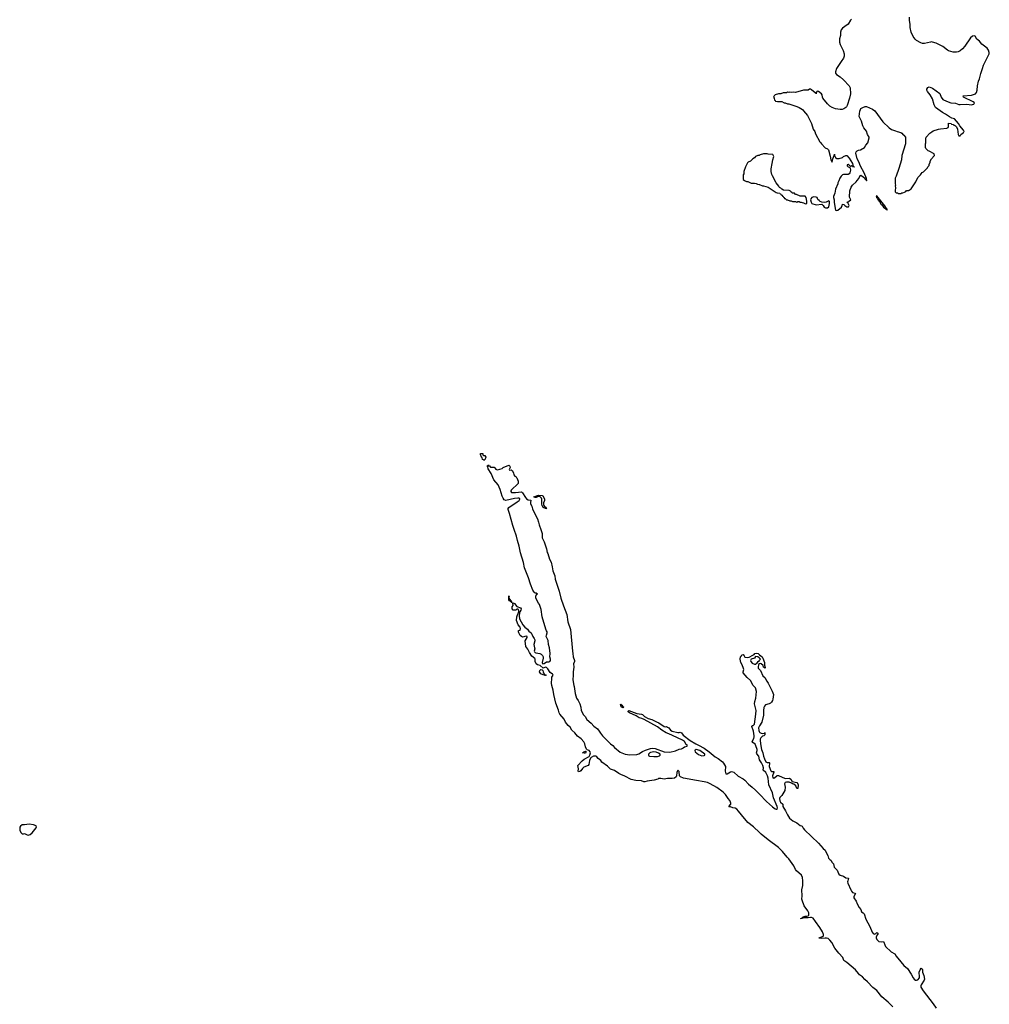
# Model space of a CAD drawing. Header units: inches. Extents: x 1933542 to 2138349, y 524876 to 666658.
# Tile 65 of 81: x 2067044 to 2084022, y 581689 to 598926. Entities that reach past the tile are written whole.
import ezdxf

# ---------------------------------------------------------------- set-up
doc = ezdxf.new("R2010")
doc.units = ezdxf.units.IN
doc.header["$MEASUREMENT"] = 0
for name, color, linetype in [('C0568', 7, 'Continuous'), ('C0578', 7, 'Continuous'), ('C0579', 7, 'Continuous'), ('C0588', 7, 'Continuous'), ('C0589', 7, 'Continuous')]:
    doc.layers.add(name, color=color, linetype=linetype)

msp = doc.modelspace()

# ---------------------------------------------------------------- linework, layer by layer
at = {"layer": 'C0568', "color": 6, "elevation": 200}
msp.add_lwpolyline([(2067210, 584841), (2067130, 584830), (2067090, 584831), (2067059, 584810), (2067047, 584790), (2067044, 584770), (2067049, 584729), (2067070, 584691), (2067090, 584671), (2067110, 584671), (2067130, 584677), (2067174, 584654), (2067190, 584650), (2067230, 584663), (2067264, 584690), (2067330, 584779), (2067336, 584790), (2067330, 584812), (2067286, 584830)], close=True, dxfattribs=at)
at = {"layer": 'C0578', "color": 6, "elevation": 100}
for points in [[(2080000, 584695), (2079893, 584793), (2079791, 584870), (2079683, 585003), (2079632, 585072), (2079603, 585103), (2079570, 585123), (2079529, 585130), (2079490, 585143), (2079466, 585146), (2079463, 585150), (2079496, 585190), (2079498, 585210), (2079493, 585230), (2079478, 585258), (2079447, 585290), (2079400, 585360), (2079361, 585401), (2079250, 585482), (2079134, 585550), (2079090, 585569), (2079030, 585585), (2078895, 585605), (2078670, 585647), (2078613, 585670), (2078598, 585690), (2078590, 585766), (2078570, 585786), (2078550, 585746), (2078546, 585690), (2078539, 585670), (2078510, 585650), (2078470, 585639), (2078390, 585639), (2078330, 585632), (2078270, 585640), (2078230, 585639), (2078216, 585630), (2078156, 585610), (2078030, 585598), (2077990, 585584), (2077970, 585584), (2077930, 585602), (2077832, 585608), (2077750, 585623), (2077642, 585682), (2077571, 585710), (2077533, 585730), (2077459, 585779), (2077390, 585805), (2077336, 585856), (2077238, 585930), (2077217, 585957), (2077174, 585990), (2077150, 586021), (2077130, 586033), (2077090, 586032), (2077049, 586011), (2077040, 586000), (2077023, 585957), (2077011, 585889), (2076997, 585870), (2076922, 585838), (2076901, 585819), (2076870, 585778), (2076850, 585764), (2076830, 585760), (2076825, 585770), (2076831, 585810), (2076816, 585870), (2076891, 585950), (2076930, 585979), (2077013, 586027), (2077027, 586050), (2077039, 586090), (2077033, 586110), (2077014, 586134), (2076982, 586142), (2076970, 586156), (2076950, 586194), (2076937, 586250), (2076921, 586281), (2076874, 586334), (2076810, 586384), (2076762, 586442), (2076710, 586490), (2076680, 586540), (2076649, 586570), (2076600, 586630), (2076580, 586680), (2076504, 586770), (2076492, 586790), (2076478, 586838), (2076430, 586958), (2076397, 587110), (2076386, 587186), (2076360, 587270), (2076354, 587310), (2076360, 587390), (2076364, 587416), (2076386, 587450), (2076382, 587462), (2076375, 587470), (2076330, 587495), (2076290, 587564), (2076270, 587584), (2076250, 587590), (2076210, 587576), (2076158, 587618), (2076110, 587629), (2076090, 587648), (2076069, 587690), (2076068, 587728), (2076063, 587743), (2076010, 587785), (2075969, 587850), (2075944, 587904), (2075908, 587950), (2075897, 588050), (2075932, 588110), (2075929, 588129), (2075910, 588133), (2075850, 588114), (2075830, 588125), (2075810, 588146), (2075785, 588190), (2075779, 588210), (2075781, 588230), (2075810, 588241), (2075816, 588270), (2075805, 588290), (2075772, 588330), (2075741, 588410), (2075750, 588471), (2075770, 588536), (2075777, 588543), (2075787, 588570), (2075780, 588600), (2075769, 588609), (2075750, 588605), (2075730, 588590), (2075693, 588587), (2075685, 588590), (2075668, 588610), (2075670, 588645), (2075685, 588670), (2075678, 588710), (2075685, 588715), (2075710, 588707), (2075750, 588650), (2075813, 588630), (2075823, 588610), (2075822, 588590), (2075801, 588559), (2075797, 588543), (2075792, 588490), (2075798, 588438), (2075854, 588334), (2075890, 588290), (2075938, 588258), (2075961, 588221), (2075998, 588190), (2076011, 588171), (2076027, 588130), (2076055, 588090), (2076064, 588070), (2076065, 588050), (2076046, 587990), (2076061, 587930), (2076062, 587910), (2076055, 587870), (2076060, 587860), (2076068, 587848), (2076083, 587843), (2076152, 587832), (2076178, 587818), (2076197, 587797), (2076209, 587770), (2076212, 587750), (2076190, 587670), (2076197, 587657), (2076206, 587650), (2076230, 587656), (2076270, 587682), (2076310, 587683), (2076328, 587692), (2076338, 587710), (2076340, 587730), (2076328, 587770), (2076332, 587830), (2076321, 587930), (2076304, 587990), (2076295, 588055), (2076265, 588130), (2076267, 588150), (2076282, 588190), (2076280, 588210), (2076266, 588226), (2076254, 588254), (2076191, 588470), (2076178, 588598), (2076145, 588685), (2076126, 588710), (2076084, 588796), (2076080, 588810), (2076084, 588836), (2076096, 588864), (2076109, 588870), (2076085, 588885), (2076070, 588888), (2076050, 588906), (2076030, 588937), (2075990, 589042), (2075955, 589155), (2075885, 589330), (2075864, 589424), (2075813, 589590), (2075789, 589709), (2075760, 589810), (2075745, 589885), (2075705, 590000)], [(2076170, 590000), (2076194, 589930), (2076194, 589854), (2076230, 589787), (2076270, 589662), (2076279, 589599), (2076290, 589582), (2076323, 589483), (2076350, 589428), (2076370, 589347), (2076380, 589280), (2076415, 589190), (2076421, 589130), (2076490, 588919), (2076519, 588799), (2076564, 588664), (2076626, 588510), (2076644, 588384), (2076686, 588250), (2076723, 587870), (2076731, 587830), (2076736, 587770), (2076756, 587710), (2076758, 587690), (2076744, 587650), (2076746, 587590), (2076733, 587510), (2076736, 587450), (2076729, 587371), (2076747, 587270), (2076754, 587250), (2076770, 587130), (2076796, 587050), (2076825, 587005), (2076850, 586946), (2076868, 586890), (2076873, 586830), (2076919, 586759), (2076946, 586730), (2076975, 586675), (2077053, 586610), (2077099, 586559), (2077161, 586510), (2077193, 586470), (2077213, 586433), (2077250, 586390), (2077391, 586251), (2077430, 586222), (2077462, 586182), (2077561, 586101), (2077645, 586065), (2077730, 586054), (2077850, 586061), (2077887, 586073), (2077948, 586112), (2078003, 586137), (2078090, 586165), (2078130, 586171), (2078170, 586169), (2078330, 586106), (2078430, 586104), (2078530, 586128), (2078590, 586155), (2078630, 586160), (2078653, 586170), (2078659, 586181), (2078684, 586196), (2078734, 586210), (2078729, 586230), (2078716, 586236), (2078684, 586290), (2078651, 586311), (2078476, 586396), (2078410, 586421), (2078364, 586444), (2078289, 586489), (2078210, 586547), (2077977, 586677), (2077935, 586695), (2077890, 586705), (2077840, 586740), (2077724, 586790), (2077699, 586810), (2077700, 586820), (2077710, 586830), (2077850, 586782), (2077890, 586773), (2077930, 586770), (2077950, 586762), (2077987, 586730), (2078050, 586690), (2078110, 586675), (2078195, 586635), (2078234, 586614), (2078330, 586553), (2078350, 586548), (2078370, 586550), (2078390, 586540), (2078410, 586526), (2078438, 586490), (2078470, 586472), (2078570, 586447), (2078590, 586445), (2078610, 586450), (2078630, 586442), (2078660, 586400), (2078786, 586306), (2078886, 586246), (2078930, 586227), (2079030, 586171), (2079116, 586110), (2079222, 586022), (2079272, 585992), (2079350, 585933), (2079370, 585911), (2079402, 585850), (2079398, 585770), (2079406, 585726), (2079430, 585724), (2079490, 585758), (2079510, 585764), (2079550, 585750), (2079625, 585685), (2079710, 585635), (2079742, 585610), (2079804, 585544), (2079871, 585491), (2079930, 585436), (2080000, 585365)], [(2080000, 585969), (2080000, 585970), (2079987, 586030), (2079950, 586073), (2079945, 586090), (2079955, 586130), (2079956, 586150), (2079936, 586216), (2079920, 586240), (2079880, 586270), (2079867, 586290), (2079897, 586343), (2079904, 586370), (2079905, 586390), (2079894, 586470), (2079861, 586550), (2079870, 586568), (2079890, 586568), (2079909, 586591), (2079936, 586770), (2079939, 586830), (2079913, 586950), (2079919, 586990), (2079935, 587050), (2079944, 587164), (2079927, 587227), (2079890, 587271), (2079839, 587359), (2079780, 587410), (2079715, 587490), (2079712, 587510), (2079725, 587550), (2079720, 587570), (2079694, 587634), (2079670, 587675), (2079657, 587730), (2079665, 587770), (2079670, 587780), (2079684, 587790), (2079690, 587805), (2079710, 587811), (2079730, 587792), (2079735, 587775), (2079744, 587764), (2079790, 587758), (2079816, 587764), (2079882, 587798), (2079906, 587814), (2079918, 587830), (2079950, 587837), (2079974, 587830), (2080000, 587807)], [(2080000, 587748), (2079995, 587755), (2079970, 587769), (2079930, 587778), (2079911, 587749), (2079852, 587730), (2079838, 587710), (2079845, 587690), (2079870, 587661), (2079910, 587643), (2079930, 587645), (2079956, 587664), (2079974, 587690), (2079999, 587710), (2080000, 587711)], [(2080000, 587649), (2079981, 587639), (2079972, 587590), (2079975, 587575), (2080000, 587550)], [(2080000, 586563), (2079981, 586530), (2079984, 586484), (2079990, 586465), (2080000, 586452)]]:
    msp.add_lwpolyline(points, dxfattribs=at)
for points in [[(2075651, 588731), (2075669, 588731), (2075670, 588726), (2075669, 588729), (2075649, 588730), (2075647, 588747), (2075638, 588742), (2075619, 588750), (2075610, 588768), (2075608, 588788), (2075610, 588838), (2075615, 588830), (2075611, 588810), (2075621, 588781), (2075630, 588778), (2075638, 588758), (2075651, 588750)], [(2076233, 587453), (2076243, 587457), (2076262, 587450), (2076250, 587447), (2076210, 587454), (2076170, 587474), (2076148, 587510), (2076150, 587535), (2076170, 587548), (2076190, 587547), (2076200, 587540), (2076207, 587530), (2076208, 587508), (2076219, 587479), (2076233, 587467)], [(2077610, 586877), (2077590, 586890), (2077570, 586915), (2077562, 586938), (2077570, 586945), (2077575, 586935), (2077590, 586927), (2077604, 586904), (2077621, 586890), (2077618, 586882)], [(2076930, 586083), (2076901, 586090), (2076924, 586110), (2076950, 586118), (2076962, 586110), (2076950, 586088)], [(2078150, 586108), (2078090, 586098), (2078075, 586090), (2078057, 586070), (2078055, 586050), (2078061, 586041), (2078074, 586034), (2078150, 586025), (2078210, 586028), (2078230, 586030), (2078250, 586039), (2078258, 586050), (2078256, 586070), (2078230, 586088), (2078190, 586103)], [(2078890, 586152), (2078870, 586136), (2078867, 586130), (2078870, 586110), (2078930, 586060), (2078990, 586039), (2079030, 586045), (2079039, 586050), (2079038, 586070), (2078951, 586131)]]:
    msp.add_lwpolyline(points, close=True, dxfattribs=at)
at = {"layer": 'C0579', "color": 6}
for points, elevation in [([(2080000, 596553), (2079992, 596548), (2079970, 596548), (2079930, 596528), (2079910, 596508), (2079882, 596490), (2079842, 596450), (2079802, 596430), (2079790, 596418), (2079751, 596350), (2079725, 596270), (2079722, 596230), (2079712, 596210), (2079714, 596130), (2079734, 596110), (2079773, 596093), (2079792, 596092), (2079850, 596062), (2079910, 596062), (2079937, 596057), (2079965, 596045), (2079990, 596042), (2080000, 596038)], 200), ([(2075705, 590000), (2075680, 590070), (2075622, 590282), (2075597, 590350), (2075600, 590370), (2075610, 590384), (2075757, 590483), (2075789, 590510), (2075804, 590530), (2075800, 590540), (2075790, 590549), (2075769, 590549), (2075710, 590541), (2075554, 590506), (2075530, 590523), (2075508, 590550), (2075490, 590582), (2075460, 590700), (2075441, 590741), (2075420, 590780), (2075348, 590870), (2075299, 590979), (2075250, 591062), (2075242, 591098), (2075246, 591106), (2075234, 591106), (2075229, 591111), (2075230, 591114), (2075242, 591118), (2075250, 591134), (2075258, 591118), (2075270, 591114), (2075290, 591092), (2075351, 591091), (2075373, 591073), (2075378, 591058), (2075410, 591045), (2075490, 591071), (2075510, 591085), (2075610, 591125), (2075625, 591110), (2075631, 591089), (2075614, 591050), (2075622, 591042), (2075650, 591045), (2075670, 591035), (2075690, 590991), (2075697, 590957), (2075714, 590934), (2075730, 590927), (2075736, 590916), (2075750, 590907), (2075773, 590847), (2075770, 590808), (2075652, 590690), (2075642, 590670), (2075644, 590664), (2075654, 590650), (2075670, 590646), (2075727, 590647), (2075830, 590658), (2075850, 590644), (2075899, 590559), (2075917, 590537), (2075950, 590519), (2075990, 590517), (2075993, 590513), (2075987, 590473), (2075991, 590450), (2076010, 590410), (2076021, 590361), (2076040, 590320), (2076070, 590272), (2076081, 590241), (2076110, 590186), (2076130, 590130), (2076141, 590081), (2076170, 590000)], 100)]:
    msp.add_lwpolyline(points, dxfattribs=dict(at, elevation=elevation))
at = {"layer": 'C0579', "color": 6, "elevation": 100}
for points in [[(2075170, 591294), (2075190, 591294), (2075198, 591278), (2075214, 591270), (2075198, 591262), (2075194, 591230), (2075170, 591209), (2075163, 591223), (2075150, 591229), (2075140, 591260), (2075130, 591269), (2075126, 591286), (2075110, 591308), (2075110, 591334), (2075153, 591333), (2075154, 591310)], [(2076270, 590370), (2076249, 590370), (2076210, 590387), (2076204, 590404), (2076190, 590418), (2076185, 590450), (2076185, 590530), (2076180, 590550), (2076166, 590566), (2076150, 590576), (2076124, 590576), (2076090, 590562), (2076070, 590560), (2076047, 590570), (2076130, 590604), (2076190, 590598), (2076202, 590590), (2076230, 590547), (2076233, 590530), (2076232, 590510), (2076214, 590470), (2076214, 590434), (2076220, 590420), (2076239, 590399), (2076259, 590390), (2076258, 590378), (2076274, 590370)]]:
    msp.add_lwpolyline(points, close=True, dxfattribs=at)
at = {"layer": 'C0588', "color": 6, "elevation": 100}
for points in [[(2080000, 587807), (2080043, 587770), (2080055, 587750), (2080083, 587670), (2080085, 587625), (2080095, 587585), (2080092, 587570), (2080083, 587583), (2080070, 587589), (2080061, 587621), (2080030, 587649), (2080010, 587655), (2080000, 587649)], [(2080000, 587711), (2080013, 587730), (2080000, 587748)], [(2080000, 587550), (2080014, 587534), (2080059, 587439), (2080090, 587408), (2080126, 587346), (2080152, 587310), (2080221, 587170), (2080243, 587110), (2080233, 587030), (2080228, 587010), (2080210, 586979), (2080190, 586960), (2080170, 586949), (2080106, 586934), (2080083, 586910), (2080075, 586885), (2080066, 586834), (2080066, 586750), (2080039, 586630), (2080000, 586563)], [(2080000, 586452), (2080005, 586445), (2080030, 586433), (2080050, 586430), (2080083, 586437), (2080090, 586445), (2080094, 586434), (2080090, 586409), (2080073, 586390), (2080050, 586382), (2080024, 586356), (2080012, 586330), (2080009, 586310), (2080016, 586250), (2080036, 586150), (2080057, 586090), (2080070, 586030), (2080084, 585984), (2080110, 585935), (2080130, 585919), (2080170, 585922), (2080175, 585915), (2080174, 585890), (2080166, 585870), (2080167, 585850), (2080195, 585775), (2080210, 585765), (2080247, 585767), (2080248, 585750), (2080223, 585690), (2080230, 585656), (2080250, 585647), (2080295, 585685), (2080310, 585692), (2080330, 585692), (2080450, 585641), (2080526, 585646), (2080548, 585630), (2080569, 585589), (2080653, 585573), (2080671, 585551), (2080675, 585530), (2080671, 585469), (2080651, 585469), (2080635, 585515), (2080602, 585542), (2080578, 585550), (2080561, 585561), (2080515, 585575), (2080470, 585577), (2080445, 585570), (2080438, 585550), (2080446, 585490), (2080444, 585430), (2080390, 585342), (2080352, 585310), (2080349, 585290), (2080355, 585250), (2080367, 585227), (2080405, 585190), (2080408, 585150), (2080456, 585076), (2080486, 585006), (2080526, 584946), (2080582, 584902), (2080650, 584866), (2080710, 584821), (2080735, 584815), (2080746, 584806), (2080761, 584770), (2080784, 584744), (2080910, 584629), (2081029, 584510), (2081110, 584415), (2081148, 584388), (2081170, 584332), (2081194, 584294), (2081208, 584248), (2081230, 584224), (2081250, 584210), (2081271, 584171), (2081296, 584150), (2081308, 584090), (2081359, 584039), (2081367, 584010), (2081389, 583969), (2081410, 583952), (2081470, 583931), (2081510, 583903), (2081555, 583895), (2081542, 583850), (2081540, 583830), (2081547, 583807), (2081598, 583690), (2081610, 583668), (2081628, 583648), (2081670, 583637), (2081678, 583630), (2081654, 583586), (2081649, 583570), (2081651, 583550), (2081693, 583493), (2081707, 583450), (2081743, 583383), (2081770, 583350), (2081786, 583306), (2081815, 583290), (2081833, 583273), (2081862, 583182), (2081929, 583050), (2081969, 582949), (2081986, 582926), (2082010, 582918), (2082033, 582927), (2082050, 582948), (2082070, 582937), (2082073, 582930), (2082067, 582910), (2082040, 582870), (2082038, 582850), (2082050, 582826), (2082070, 582803), (2082090, 582789), (2082130, 582780), (2082170, 582786), (2082178, 582778), (2082190, 582730), (2082203, 582703), (2082306, 582606), (2082370, 582572), (2082392, 582530), (2082471, 582430), (2082528, 582368), (2082590, 582313), (2082656, 582216), (2082690, 582150), (2082709, 582129), (2082730, 582114), (2082750, 582111), (2082770, 582119), (2082797, 582150), (2082802, 582170), (2082794, 582250), (2082810, 582292), (2082830, 582324), (2082844, 582310), (2082850, 582298), (2082852, 582250), (2082874, 582194), (2082890, 582130), (2082884, 582110), (2082830, 582030), (2082824, 582010), (2082825, 581990), (2082865, 581925), (2083038, 581698), (2083090, 581621)], [(2080000, 585365), (2080121, 585241), (2080225, 585145), (2080270, 585110), (2080290, 585103), (2080310, 585107), (2080312, 585128), (2080306, 585150), (2080246, 585306), (2080225, 585390), (2080163, 585530), (2080147, 585650), (2080136, 585690), (2080107, 585747), (2080061, 585790), (2080066, 585830), (2080058, 585870), (2080035, 585915), (2080000, 585969)], [(2082330, 581642), (2082250, 581729), (2082140, 581820), (2082050, 581928), (2081985, 581985), (2081890, 582083), (2081843, 582123), (2081800, 582170), (2081747, 582207), (2081732, 582230), (2081679, 582290), (2081530, 582421), (2081475, 582455), (2081456, 582510), (2081386, 582586), (2081319, 582670), (2081263, 582770), (2081231, 582811), (2081198, 582838), (2081170, 582848), (2081150, 582849), (2081090, 582838), (2081044, 582844), (2081040, 582850), (2081110, 582880), (2081117, 582890), (2081120, 582910), (2081099, 582959), (2081055, 583035), (2080981, 583141), (2080935, 583195), (2080910, 583207), (2080890, 583209), (2080850, 583203), (2080776, 583204), (2080759, 583201), (2080750, 583189), (2080724, 583184), (2080719, 583190), (2080737, 583197), (2080746, 583194), (2080744, 583204), (2080750, 583212), (2080795, 583230), (2080828, 583232), (2080850, 583239), (2080859, 583250), (2080864, 583270), (2080860, 583290), (2080843, 583323), (2080781, 583410), (2080743, 583510), (2080740, 583530), (2080747, 583590), (2080740, 583690), (2080756, 583770), (2080758, 583850), (2080751, 583910), (2080731, 583950), (2080647, 584027), (2080630, 584050), (2080597, 584110), (2080510, 584237), (2080483, 584263), (2080403, 584363), (2080332, 584432), (2080148, 584568), (2080027, 584670), (2080000, 584695)]]:
    msp.add_lwpolyline(points, dxfattribs=at)
at = {"layer": 'C0589', "color": 6, "elevation": 200}
for points in [[(2081608, 598932), (2081590, 598917), (2081553, 598847), (2081495, 598805), (2081450, 598779), (2081426, 598750), (2081416, 598710), (2081416, 598650), (2081399, 598590), (2081400, 598530), (2081410, 598490), (2081464, 598384), (2081481, 598330), (2081482, 598290), (2081470, 598250), (2081426, 598194), (2081348, 598070), (2081331, 598011), (2081331, 597990), (2081348, 597968), (2081410, 597927), (2081470, 597875), (2081570, 597765), (2081587, 597730), (2081589, 597630), (2081574, 597550), (2081535, 597425), (2081521, 597399), (2081510, 597386), (2081477, 597363), (2081448, 597352), (2081410, 597352), (2081330, 597364), (2081270, 597387), (2081230, 597413), (2081190, 597453), (2081109, 597549), (2081101, 597570), (2081095, 597610), (2081084, 597630), (2081030, 597669), (2081010, 597675), (2080992, 597650), (2080990, 597628), (2080986, 597646), (2080970, 597644), (2080910, 597699), (2080890, 597708), (2080873, 597707), (2080851, 597689), (2080834, 597694), (2080770, 597689), (2080630, 597649), (2080590, 597654), (2080550, 597649), (2080530, 597654), (2080509, 597649), (2080486, 597654), (2080468, 597648), (2080410, 597646), (2080370, 597628), (2080330, 597628), (2080274, 597610), (2080252, 597590), (2080242, 597570), (2080254, 597550), (2080258, 597518), (2080273, 597513), (2080278, 597498), (2080313, 597493), (2080390, 597492), (2080430, 597472), (2080450, 597472), (2080490, 597452), (2080511, 597451), (2080650, 597405), (2080692, 597390), (2080750, 597351), (2080771, 597330), (2080836, 597250), (2080906, 597106), (2080938, 597010), (2080965, 596970), (2080978, 596930), (2081052, 596790), (2081072, 596770), (2081082, 596750), (2081150, 596682), (2081190, 596662), (2081205, 596645), (2081238, 596538), (2081250, 596474), (2081270, 596434), (2081282, 596490), (2081308, 596550), (2081310, 596574), (2081312, 596550), (2081330, 596514), (2081353, 596493), (2081393, 596493), (2081450, 596515), (2081470, 596531), (2081509, 596551), (2081530, 596546), (2081570, 596503), (2081595, 596455), (2081626, 596410), (2081638, 596358), (2081654, 596350), (2081654, 596346), (2081628, 596348), (2081622, 596362), (2081610, 596366), (2081590, 596358), (2081570, 596378), (2081550, 596388), (2081534, 596386), (2081532, 596370), (2081550, 596352), (2081578, 596338), (2081585, 596325), (2081591, 596290), (2081578, 596242), (2081570, 596228), (2081550, 596218), (2081470, 596218), (2081450, 596208), (2081430, 596188), (2081402, 596150), (2081390, 596106), (2081372, 596070), (2081372, 596050), (2081330, 595958), (2081319, 595890), (2081291, 595830), (2081291, 595810), (2081305, 595770), (2081303, 595723), (2081330, 595592), (2081350, 595586), (2081370, 595592), (2081435, 595645), (2081448, 595670), (2081450, 595694), (2081473, 595693), (2081494, 595670), (2081527, 595647), (2081555, 595650), (2081569, 595670), (2081542, 595722), (2081526, 595730), (2081530, 595734), (2081550, 595734), (2081556, 595744), (2081598, 595770), (2081576, 595816), (2081578, 595930), (2081605, 595995), (2081629, 596030), (2081690, 596085), (2081707, 596113), (2081736, 596144), (2081763, 596197), (2081770, 596202), (2081814, 596174), (2081835, 596155), (2081850, 596132), (2081864, 596124), (2081870, 596105), (2081878, 596110), (2081870, 596146), (2081830, 596242), (2081764, 596364), (2081737, 596437), (2081707, 596490), (2081682, 596590), (2081690, 596614), (2081706, 596630), (2081730, 596642), (2081766, 596650), (2081838, 596690), (2081858, 596730), (2081895, 596770), (2081916, 596856), (2081918, 596870), (2081890, 596918), (2081872, 596972), (2081827, 597030), (2081806, 597066), (2081786, 597150), (2081758, 597198), (2081745, 597230), (2081755, 597325), (2081765, 597355), (2081775, 597370), (2081810, 597391), (2081850, 597405), (2081870, 597406), (2081977, 597357), (2082015, 597330), (2082157, 597137), (2082270, 597031), (2082310, 597006), (2082382, 596982), (2082410, 596966), (2082470, 596951), (2082490, 596942), (2082512, 596912), (2082524, 596904), (2082552, 596870), (2082552, 596752), (2082491, 596550), (2082487, 596470), (2082440, 596320), (2082391, 596189), (2082372, 596150), (2082374, 596050), (2082382, 596030), (2082374, 596010), (2082382, 595990), (2082382, 595970), (2082374, 595950), (2082374, 595910), (2082390, 595894), (2082412, 595892), (2082430, 595882), (2082470, 595882), (2082488, 595892), (2082507, 595893), (2082536, 595904), (2082562, 595918), (2082570, 595934), (2082610, 595934), (2082616, 595944), (2082653, 595967), (2082734, 596086), (2082745, 596115), (2082778, 596170), (2082818, 596210), (2082828, 596230), (2082848, 596250), (2082870, 596262), (2082938, 596330), (2082946, 596350), (2082967, 596373), (2082968, 596392), (2082987, 596433), (2082988, 596450), (2083008, 596490), (2083058, 596542), (2083062, 596550), (2083055, 596575), (2082970, 596624), (2082949, 596630), (2082910, 596668), (2082902, 596690), (2082902, 596750), (2082908, 596772), (2082908, 596850), (2082918, 596870), (2082982, 596938), (2083015, 596965), (2083041, 596979), (2083133, 597007), (2083170, 597015), (2083276, 597024), (2083302, 597038), (2083307, 597053), (2083306, 597110), (2083310, 597114), (2083354, 597110), (2083358, 597098), (2083390, 597092), (2083402, 597082), (2083410, 597082), (2083432, 597070), (2083450, 597052), (2083465, 597010), (2083478, 596918), (2083490, 596894), (2083510, 596892), (2083526, 596914), (2083568, 596950), (2083577, 596963), (2083579, 596970), (2083570, 596994), (2083507, 597067), (2083484, 597110), (2083410, 597190), (2083363, 597204), (2083323, 597224), (2083256, 597270), (2083200, 597300), (2083078, 597390), (2083057, 597437), (2083030, 597542), (2082989, 597610), (2082938, 597670), (2082928, 597690), (2082929, 597711), (2082943, 597737), (2082969, 597751), (2083030, 597726), (2083153, 597633), (2083180, 597570), (2083210, 597531), (2083270, 597498), (2083349, 597469), (2083430, 597463), (2083490, 597443), (2083510, 597442), (2083630, 597449), (2083710, 597438), (2083730, 597439), (2083752, 597448), (2083760, 597470), (2083742, 597490), (2083570, 597570), (2083562, 597590), (2083710, 597607), (2083783, 597630), (2083797, 597650), (2083809, 597690), (2083817, 597770), (2083835, 597850), (2083849, 597890), (2083874, 597986), (2083904, 598070), (2083918, 598130), (2084018, 598330), (2084022, 598350), (2084008, 598390), (2083983, 598430), (2083890, 598499), (2083848, 598548), (2083806, 598586), (2083775, 598635), (2083762, 598642), (2083730, 598638), (2083693, 598610), (2083595, 598465), (2083550, 598414), (2083510, 598382), (2083475, 598365), (2083450, 598360), (2083390, 598360), (2083310, 598381), (2083289, 598390), (2083210, 598454), (2083092, 598512), (2083030, 598534), (2083010, 598538), (2082990, 598535), (2082942, 598519), (2082887, 598507), (2082850, 598510), (2082821, 598521), (2082750, 598563), (2082726, 598586), (2082691, 598631), (2082656, 598710), (2082639, 598790), (2082637, 598850), (2082627, 598913), (2082624, 598970)], [(2080000, 596038), (2080050, 596018), (2080070, 596018), (2080150, 595991), (2080290, 595902), (2080310, 595894), (2080354, 595890), (2080358, 595878), (2080373, 595873), (2080378, 595858), (2080393, 595853), (2080398, 595838), (2080413, 595833), (2080418, 595818), (2080430, 595814), (2080438, 595798), (2080450, 595794), (2080470, 595774), (2080490, 595774), (2080530, 595752), (2080550, 595752), (2080576, 595744), (2080630, 595742), (2080650, 595734), (2080670, 595742), (2080690, 595742), (2080710, 595734), (2080730, 595734), (2080745, 595725), (2080770, 595722), (2080790, 595705), (2080810, 595702), (2080827, 595713), (2080829, 595750), (2080817, 595810), (2080796, 595836), (2080790, 595839), (2080710, 595838), (2080647, 595867), (2080628, 595868), (2080610, 595886), (2080570, 595886), (2080562, 595902), (2080546, 595910), (2080542, 595922), (2080516, 595936), (2080420, 595940), (2080390, 595958), (2080370, 595978), (2080350, 595986), (2080338, 596010), (2080288, 596070), (2080225, 596190), (2080216, 596216), (2080205, 596270), (2080203, 596317), (2080217, 596410), (2080229, 596471), (2080248, 596530), (2080230, 596566), (2080150, 596569), (2080130, 596575), (2080070, 596575), (2080010, 596558), (2080000, 596553)]]:
    msp.add_lwpolyline(points, dxfattribs=at)
for points in [[(2080950, 595823), (2080930, 595817), (2080912, 595810), (2080898, 595790), (2080891, 595770), (2080902, 595730), (2080914, 595710), (2080990, 595686), (2081090, 595694), (2081114, 595670), (2081130, 595642), (2081153, 595633), (2081190, 595632), (2081210, 595652), (2081226, 595710), (2081222, 595742), (2081214, 595754), (2081166, 595734), (2081128, 595728), (2081090, 595732), (2081063, 595743), (2081040, 595760), (2081020, 595780), (2081009, 595810), (2080990, 595821)], [(2082050, 595844), (2082042, 595838), (2082048, 595810), (2082060, 595800), (2082070, 595778), (2082085, 595765), (2082090, 595749), (2082101, 595741), (2082130, 595693), (2082143, 595683), (2082170, 595645), (2082190, 595625), (2082201, 595621), (2082210, 595606), (2082226, 595606), (2082230, 595594), (2082232, 595610), (2082220, 595620), (2082190, 595669)]]:
    msp.add_lwpolyline(points, close=True, dxfattribs=at)

doc.saveas('drawing.dxf')
